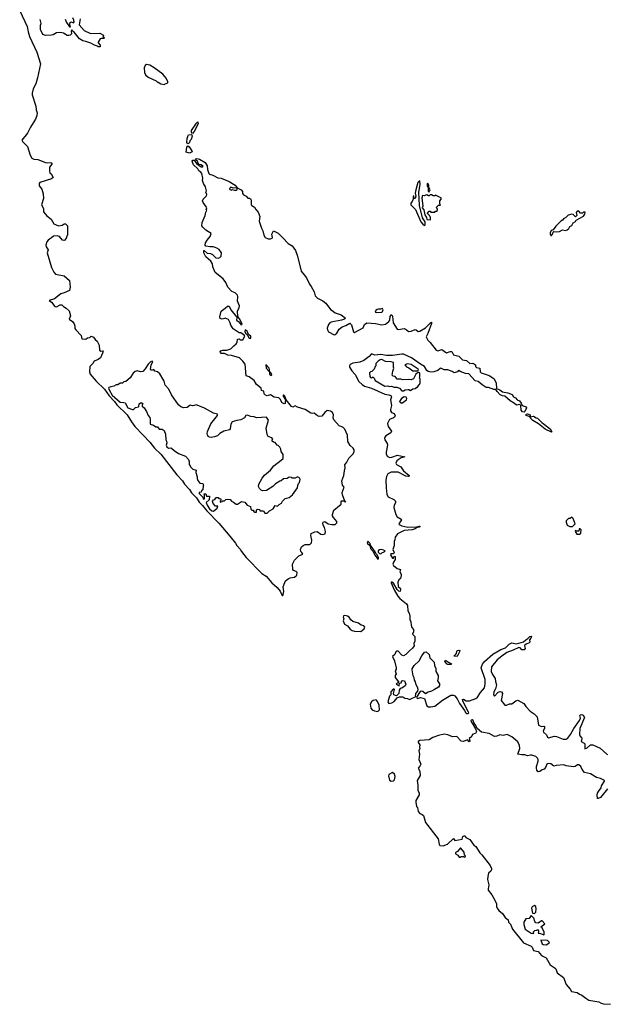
# Model space of a CAD drawing. Extents: x 2673034 to 2765626, y 830478 to 954748.
# Tile 5 of 126: x 2708486 to 2716032, y 831489 to 844142. Entities that reach past the tile are written whole.
import ezdxf

# ---------------------------------------------------------------- set-up
doc = ezdxf.new("R2010")
doc.units = 0

msp = doc.modelspace()

# ---------------------------------------------------------------- linework, layer by layer
at = {"layer": '0CON05XD'}
for points in [[(2708486, 844256), (2708583, 844055), (2708594, 843985), (2708613, 843927), (2708706, 843725), (2708754, 843575), (2708716, 843395), (2708691, 843319), (2708659, 843255), (2708644, 843196), (2708646, 843175), (2708692, 843032), (2708697, 842985), (2708709, 842945), (2708707, 842913), (2708690, 842865), (2708625, 842762), (2708586, 842684), (2708513, 842595), (2708523, 842575), (2708585, 842512), (2708620, 842400), (2708643, 842363), (2708665, 842349), (2708717, 842347), (2708815, 842308), (2708845, 842304), (2708885, 842309), (2708898, 842298), (2708897, 842285), (2708870, 842245), (2708870, 842195), (2708874, 842174), (2708891, 842161), (2708917, 842113), (2708895, 842097), (2708745, 842050), (2708734, 842036), (2708735, 842009), (2708769, 841965), (2708788, 841905), (2708790, 841845), (2708767, 841765), (2708792, 841715), (2708792, 841675), (2708835, 841620), (2708889, 841579), (2708925, 841520), (2708985, 841494), (2709029, 841501), (2709055, 841518), (2709075, 841520), (2709098, 841495), (2709100, 841375), (2709090, 841365), (2709088, 841345), (2709065, 841308), (2709054, 841304), (2709035, 841311), (2708995, 841355), (2708965, 841365), (2708918, 841362), (2708895, 841339), (2708867, 841323), (2708849, 841311), (2708832, 841288), (2708820, 841245), (2708825, 841224), (2708850, 841185), (2708840, 841145), (2708895, 840958), (2708925, 840897), (2708945, 840874), (2709055, 840852), (2709125, 840790), (2709132, 840705), (2709126, 840664), (2709055, 840631), (2709015, 840620), (2708933, 840555), (2708864, 840535), (2708892, 840512), (2708935, 840456), (2708959, 840451), (2709004, 840476), (2709025, 840477), (2709048, 840455), (2709084, 840434), (2709119, 840399), (2709138, 840335), (2709122, 840295), (2709162, 840262), (2709184, 840234), (2709194, 840205), (2709195, 840175), (2709205, 840155), (2709273, 840083), (2709285, 840042), (2709335, 840038), (2709358, 840052), (2709385, 840058), (2709405, 840074), (2709435, 840062), (2709455, 840033), (2709480, 840010), (2709508, 839958), (2709510, 839895), (2709527, 839883), (2709558, 839888), (2709550, 839855), (2709522, 839798), (2709495, 839777), (2709444, 839756), (2709426, 839724), (2709388, 839685), (2709380, 839615), (2709392, 839585), (2709468, 839495), (2709573, 839393), (2709635, 839307), (2709703, 839235), (2709733, 839193), (2709865, 839065), (2709920, 838975), (2709965, 838915), (2710070, 838805), (2710155, 838715), (2710215, 838636), (2710297, 838557), (2710502, 838295), (2710577, 838217), (2710604, 838174), (2710668, 838105), (2710694, 838064), (2710756, 837996), (2710792, 837942), (2710835, 837898), (2710889, 837829), (2711042, 837672), (2711185, 837505), (2711257, 837417), (2711275, 837387), (2711319, 837339), (2711335, 837309), (2711395, 837232), (2711596, 837025), (2711651, 836991), (2711723, 836905), (2711790, 836845), (2711829, 836799), (2711855, 836741), (2711865, 836742), (2711871, 836755), (2711876, 836795), (2711871, 836855), (2711880, 836890), (2711900, 836930), (2711933, 836957), (2711961, 836969), (2712015, 836977), (2712046, 837005), (2712048, 837038), (2712035, 837052), (2712000, 837065), (2711992, 837075), (2711989, 837145), (2712015, 837197), (2712069, 837251), (2712120, 837275), (2712109, 837295), (2712098, 837308), (2712091, 837335), (2712103, 837367), (2712125, 837385), (2712153, 837397), (2712212, 837398), (2712231, 837419), (2712238, 837455), (2712223, 837513), (2712230, 837540), (2712275, 837561), (2712305, 837566), (2712355, 837529), (2712375, 837526), (2712407, 837535), (2712411, 837565), (2712398, 837618), (2712384, 837645), (2712380, 837675), (2712384, 837686), (2712405, 837693), (2712445, 837664), (2712495, 837653), (2712535, 837654), (2712558, 837675), (2712558, 837695), (2712515, 837745), (2712503, 837765), (2712501, 837785), (2712522, 837838), (2712612, 837915), (2712614, 837955), (2712619, 837961), (2712649, 837959), (2712663, 837953), (2712668, 837942), (2712663, 837953), (2712631, 838035), (2712629, 838065), (2712651, 838135), (2712631, 838161), (2712622, 838215), (2712650, 838285), (2712656, 838345), (2712664, 838385), (2712660, 838420), (2712685, 838454), (2712712, 838508), (2712765, 838557), (2712780, 838590), (2712779, 838615), (2712769, 838635), (2712731, 838671), (2712701, 838721), (2712694, 838804), (2712662, 838882), (2712635, 838904), (2712590, 838925), (2712519, 838999), (2712513, 839025), (2712515, 839065), (2712503, 839093), (2712475, 839112), (2712435, 839118), (2712406, 839095), (2712365, 839049), (2712333, 839043), (2712312, 839052), (2712267, 839087), (2712245, 839081), (2712225, 839084), (2712153, 839133), (2712055, 839161), (2712025, 839182), (2711995, 839164), (2711975, 839172), (2711909, 839259), (2711889, 839305), (2711875, 839320), (2711868, 839315), (2711869, 839305), (2711899, 839259), (2711897, 839235)], [(2709264, 844155), (2709249, 844075), (2709315, 844004), (2709395, 843966), (2709515, 843969), (2709560, 843945), (2709553, 843923), (2709568, 843918), (2709570, 843905), (2709565, 843900), (2709535, 843902), (2709520, 843895), (2709492, 843855), (2709493, 843843), (2709517, 843817), (2709518, 843792), (2709495, 843792), (2709484, 843804), (2709445, 843813), (2709400, 843840), (2709335, 843864), (2709295, 843870), (2709255, 843896), (2709185, 843984), (2709161, 844001), (2709155, 844012), (2709148, 843995), (2709149, 843961), (2709135, 843945), (2709115, 843937), (2709095, 843939), (2709048, 843968), (2709005, 843979), (2708958, 843972), (2708915, 843948), (2708896, 843944), (2708815, 843937), (2708782, 843952), (2708751, 844015), (2708754, 844074), (2708761, 844095), (2708749, 844145)], [(2709068, 844148), (2709085, 844108), (2709107, 844077), (2709125, 844051), (2709140, 844050), (2709130, 844085), (2709132, 844108), (2709145, 844116), (2709175, 844104), (2709184, 844116), (2709182, 844135), (2709166, 844165)], [(2710345, 843310), (2710355, 843320), (2710380, 843325), (2710390, 843335), (2710390, 843345), (2710365, 843390), (2710323, 843443), (2710212, 843525), (2710155, 843558), (2710115, 843568), (2710097, 843553), (2710083, 843525), (2710090, 843465), (2710103, 843435), (2710135, 843402), (2710240, 843355), (2710255, 843340), (2710265, 843340), (2710298, 843318), (2710345, 843310)], [(2710705, 842680), (2710691, 842695), (2710692, 842718), (2710755, 842813), (2710775, 842830), (2710778, 842805), (2710725, 842704), (2710705, 842680)], [(2710645, 842547), (2710634, 842565), (2710637, 842615), (2710648, 842655), (2710655, 842662), (2710687, 842667), (2710695, 842662), (2710700, 842645), (2710686, 842604), (2710670, 842585), (2710666, 842564), (2710655, 842550), (2710645, 842547)], [(2710665, 842427), (2710625, 842440), (2710631, 842505), (2710645, 842521), (2710660, 842510), (2710698, 842455), (2710700, 842445), (2710685, 842434), (2710665, 842427)], [(2711897, 839235), (2711895, 839210), (2711880, 839205), (2711855, 839220), (2711832, 839265), (2711814, 839284), (2711755, 839293), (2711705, 839320), (2711665, 839310), (2711642, 839315), (2711627, 839335), (2711620, 839370), (2711590, 839375), (2711587, 839405), (2711526, 839455), (2711496, 839506), (2711431, 839551), (2711395, 839567), (2711382, 839715), (2711353, 839753), (2711307, 839795), (2711205, 839826), (2711159, 839829), (2711115, 839854), (2711075, 839854), (2711064, 839865), (2711058, 839875), (2711070, 839885), (2711096, 839894), (2711145, 839894), (2711199, 839911), (2711235, 839952), (2711266, 839975), (2711278, 839995), (2711284, 840036), (2711305, 840040), (2711315, 840030), (2711352, 840028), (2711378, 840075), (2711369, 840089), (2711325, 840120), (2711305, 840120), (2711225, 840170), (2711196, 840215), (2711188, 840248), (2711165, 840288), (2711126, 840306), (2711117, 840303), (2711085, 840292), (2711061, 840301), (2711057, 840325), (2711072, 840395), (2711126, 840434), (2711155, 840462), (2711175, 840462), (2711196, 840415), (2711269, 840325), (2711274, 840315), (2711271, 840281), (2711301, 840261), (2711325, 840227), (2711338, 840222), (2711342, 840228), (2711317, 840285), (2711286, 840326), (2711281, 840398), (2711305, 840442), (2711308, 840465), (2711284, 840525), (2711287, 840585), (2711281, 840601), (2711253, 840633), (2711211, 840651), (2711160, 840705), (2711134, 840764), (2711100, 840810), (2710995, 840894), (2710966, 840965), (2710960, 841005), (2710941, 841041), (2710875, 841096), (2710852, 841145), (2710850, 841175), (2710855, 841178), (2710895, 841144), (2710935, 841138), (2710963, 841125), (2710975, 841112), (2711003, 841083), (2711035, 841078), (2711055, 841086), (2711074, 841105), (2711078, 841145), (2711048, 841188), (2711017, 841207), (2710975, 841222), (2710932, 841222), (2710875, 841232), (2710868, 841245), (2710873, 841275), (2710892, 841308), (2710933, 841355), (2710943, 841393), (2710876, 841436), (2710837, 841475), (2710826, 841495), (2710828, 841535), (2710869, 841625), (2710875, 841670), (2710890, 841695), (2710882, 841705), (2710888, 841725), (2710883, 841735), (2710841, 841795), (2710834, 841816), (2710840, 841835), (2710885, 841878), (2710889, 841895), (2710878, 841925), (2710883, 841945), (2710872, 841995), (2710846, 842036), (2710833, 842075), (2710837, 842105), (2710826, 842166), (2710812, 842182), (2710785, 842198), (2710774, 842225), (2710718, 842278), (2710700, 842325), (2710708, 842335), (2710728, 842338), (2710758, 842295), (2710815, 842252), (2710835, 842250), (2710840, 842255), (2710816, 842276), (2710792, 842282), (2710777, 842297), (2710767, 842325), (2710742, 842342), (2710753, 842355), (2710765, 842357), (2710795, 842351), (2710866, 842306), (2710892, 842265), (2710896, 842215), (2710913, 842165), (2710922, 842155), (2710965, 842146), (2711028, 842108), (2711075, 842104), (2711177, 842065), (2711252, 842015), (2711280, 841980), (2711330, 841955), (2711348, 841935), (2711348, 841908), (2711361, 841891), (2711393, 841873), (2711415, 841850), (2711435, 841850), (2711449, 841839), (2711457, 841825), (2711457, 841765), (2711465, 841753), (2711503, 841733), (2711517, 841705), (2711550, 841670), (2711568, 841615), (2711561, 841555), (2711592, 841465), (2711610, 841430), (2711623, 841373), (2711637, 841345), (2711678, 841328), (2711705, 841326), (2711728, 841335), (2711734, 841345), (2711724, 841386), (2711745, 841428), (2711805, 841401), (2711865, 841341), (2711934, 841264), (2711986, 841236), (2712026, 841175), (2712054, 841105), (2712100, 840910), (2712141, 840865), (2712168, 840825), (2712206, 840745), (2712229, 840715), (2712268, 840645), (2712280, 840595), (2712312, 840562), (2712378, 840528), (2712415, 840499), (2712475, 840417), (2712497, 840407), (2712537, 840377), (2712615, 840351), (2712670, 840305), (2712657, 840293), (2712620, 840280), (2712485, 840256), (2712467, 840245), (2712451, 840225), (2712434, 840176), (2712438, 840155), (2712452, 840132), (2712524, 840094), (2712535, 840096), (2712559, 840115), (2712589, 840165), (2712625, 840197), (2712676, 840214), (2712725, 840242), (2712745, 840220), (2712772, 840132), (2712785, 840123), (2712898, 840182), (2712915, 840224), (2712942, 840245), (2713055, 840240), (2713135, 840221), (2713185, 840229), (2713228, 840262), (2713238, 840282), (2713245, 840329), (2713255, 840350), (2713265, 840351), (2713274, 840334), (2713281, 840245), (2713335, 840167), (2713352, 840162), (2713424, 840174), (2713450, 840160), (2713477, 840137), (2713515, 840141), (2713565, 840160), (2713578, 840158), (2713605, 840136), (2713625, 840138), (2713698, 840182), (2713765, 840251), (2713776, 840256), (2713775, 840240), (2713729, 840111), (2713704, 840065), (2713725, 840024), (2713758, 839995), (2713835, 839896), (2713855, 839888), (2713905, 839906), (2713965, 839859), (2714015, 839878), (2714035, 839878), (2714057, 839837), (2714125, 839819), (2714172, 839772), (2714225, 839763), (2714265, 839726), (2714295, 839730), (2714315, 839724), (2714338, 839705), (2714340, 839685), (2714351, 839671), (2714395, 839662), (2714401, 839615), (2714413, 839603), (2714515, 839569), (2714575, 839530), (2714604, 839475), (2714611, 839401), (2714651, 839385), (2714685, 839361), (2714756, 839346), (2714810, 839325), (2714827, 839297), (2714855, 839281), (2714875, 839259), (2714905, 839243), (2714927, 839215), (2714940, 839185), (2714988, 839165), (2714996, 839155), (2714974, 839106), (2714965, 839100), (2714945, 839102), (2714924, 839124), (2714920, 839185), (2714910, 839195), (2714865, 839190), (2714842, 839212), (2714784, 839244), (2714716, 839306), (2714688, 839308), (2714655, 839322), (2714616, 839366), (2714602, 839392), (2714575, 839390), (2714505, 839416), (2714475, 839417), (2714425, 839448), (2714375, 839493), (2714335, 839501), (2714255, 839593), (2714212, 839595), (2714141, 839621), (2714125, 839636), (2714115, 839630), (2714110, 839615), (2714065, 839604), (2714040, 839620), (2713982, 839642), (2713935, 839641), (2713895, 839662), (2713885, 839661), (2713855, 839635), (2713806, 839615), (2713764, 839614), (2713732, 839622), (2713715, 839633), (2713686, 839686), (2713635, 839716), (2713518, 839798), (2713415, 839843), (2713395, 839845), (2713275, 839825), (2713195, 839825), (2713125, 839839), (2713045, 839832), (2713005, 839849), (2712975, 839815), (2712905, 839762), (2712855, 839742), (2712762, 839728), (2712730, 839710), (2712721, 839695), (2712719, 839675), (2712749, 839629), (2712793, 839583), (2712841, 839491), (2712882, 839452), (2712915, 839433), (2713005, 839408), (2713175, 839332), (2713225, 839321), (2713251, 839311), (2713261, 839295), (2713248, 839255), (2713261, 839185), (2713246, 839135), (2713247, 839115), (2713261, 839095), (2713295, 839082), (2713307, 839053), (2713300, 839035), (2713286, 839024), (2713235, 839005), (2713209, 838955), (2713216, 838915), (2713262, 838855), (2713250, 838835), (2713188, 838795), (2713172, 838768), (2713175, 838745), (2713206, 838696), (2713211, 838675), (2713192, 838585), (2713192, 838562), (2713203, 838533), (2713235, 838517), (2713265, 838521), (2713338, 838548), (2713432, 838525), (2713385, 838510), (2713345, 838487), (2713327, 838473), (2713316, 838445), (2713325, 838424), (2713379, 838395), (2713414, 838344), (2713487, 838285), (2713487, 838275), (2713478, 838272), (2713445, 838278), (2713346, 838326), (2713325, 838329), (2713255, 838326), (2713215, 838305), (2713197, 838273), (2713188, 838225), (2713190, 838125), (2713200, 838040), (2713219, 838009), (2713292, 837975), (2713311, 837955), (2713310, 837935), (2713294, 837905), (2713291, 837875), (2713316, 837785), (2713334, 837755), (2713384, 837725), (2713389, 837715), (2713354, 837665), (2713359, 837655), (2713395, 837638), (2713472, 837622), (2713585, 837627), (2713615, 837635), (2713623, 837633), (2713624, 837625), (2713615, 837619), (2713592, 837618), (2713565, 837601), (2713525, 837587), (2713425, 837577), (2713336, 837534), (2713308, 837492), (2713305, 837460), (2713294, 837436), (2713294, 837386), (2713278, 837335), (2713293, 837295), (2713285, 837280), (2713253, 837277), (2713248, 837265), (2713275, 837223), (2713287, 837223), (2713295, 837250), (2713307, 837245), (2713306, 837204), (2713285, 837172), (2713278, 837145), (2713285, 837127), (2713335, 837091), (2713378, 837075), (2713368, 837045), (2713386, 837015), (2713385, 837000), (2713375, 836960), (2713354, 836946), (2713341, 836915), (2713348, 836858), (2713375, 836832), (2713378, 836815), (2713373, 836797), (2713367, 836793), (2713355, 836799), (2713335, 836820), (2713285, 836900), (2713265, 836916), (2713257, 836913), (2713256, 836905), (2713296, 836815), (2713343, 836733), (2713366, 836706), (2713452, 836635), (2713467, 836615), (2713472, 836545), (2713487, 836517), (2713498, 836475), (2713496, 836435), (2713510, 836405), (2713512, 836362), (2713522, 836332), (2713543, 836305), (2713543, 836277), (2713530, 836245), (2713560, 836215), (2713562, 836205), (2713562, 836155), (2713548, 836125), (2713550, 836095), (2713530, 836065), (2713490, 836030)], [(2713685, 841498), (2713693, 841507), (2713692, 841545), (2713660, 841595), (2713620, 841755), (2713611, 841925), (2713629, 842025), (2713625, 842070), (2713615, 842068), (2713600, 842050), (2713574, 841956), (2713566, 841915), (2713571, 841875), (2713566, 841845), (2713550, 841845), (2713547, 841877), (2713540, 841875), (2713538, 841835), (2713526, 841804), (2713510, 841785), (2713508, 841765), (2713567, 841705), (2713639, 841545), (2713663, 841513), (2713685, 841498)], [(2711245, 841950), (2711265, 841952), (2711278, 841962), (2711280, 841980), (2711225, 841978), (2711195, 841988), (2711180, 841975), (2711185, 841960), (2711205, 841952), (2711215, 841960), (2711245, 841950)], [(2713745, 841930), (2713758, 841955), (2713740, 841985), (2713738, 842015), (2713725, 842040), (2713720, 842035), (2713720, 842005), (2713730, 841985), (2713730, 841935), (2713745, 841930)], [(2713755, 841570), (2713760, 841575), (2713760, 841605), (2713752, 841612), (2713748, 841628), (2713722, 841652), (2713722, 841658), (2713745, 841680), (2713755, 841680), (2713765, 841670), (2713815, 841670), (2713825, 841680), (2713848, 841682), (2713850, 841705), (2713840, 841735), (2713865, 841760), (2713890, 841760), (2713880, 841775), (2713880, 841815), (2713900, 841835), (2713900, 841855), (2713875, 841860), (2713825, 841888), (2713815, 841880), (2713795, 841880), (2713775, 841890), (2713755, 841890), (2713745, 841880), (2713735, 841880), (2713715, 841892), (2713682, 841878), (2713658, 841882), (2713650, 841855), (2713662, 841745), (2713653, 841723), (2713677, 841697), (2713690, 841635), (2713712, 841602), (2713713, 841573), (2713755, 841570)], [(2715315, 841370), (2715329, 841385), (2715335, 841410), (2715345, 841422), (2715385, 841414), (2715419, 841421), (2715455, 841440), (2715495, 841432), (2715518, 841442), (2715540, 841460), (2715552, 841485), (2715575, 841496), (2715595, 841530), (2715622, 841548), (2715634, 841566), (2715725, 841617), (2715743, 841645), (2715747, 841667), (2715725, 841670), (2715712, 841658), (2715688, 841658), (2715665, 841680), (2715645, 841680), (2715632, 841665), (2715640, 841625), (2715625, 841610), (2715595, 841640), (2715575, 841642), (2715529, 841631), (2715496, 841595), (2715474, 841586), (2715456, 841564), (2715435, 841552), (2715370, 841490), (2715337, 841443), (2715313, 841435), (2715299, 841405), (2715297, 841385), (2715305, 841370), (2715315, 841370)], [(2713065, 840378), (2713135, 840382), (2713145, 840392), (2713152, 840415), (2713145, 840430), (2713119, 840421), (2713095, 840423), (2713075, 840418), (2713058, 840405), (2713050, 840385), (2713065, 840378)], [(2711445, 840044), (2711455, 840050), (2711454, 840075), (2711426, 840096), (2711405, 840140), (2711380, 840155), (2711377, 840135), (2711384, 840114), (2711415, 840082), (2711429, 840055), (2711445, 840044)], [(2711635, 837800), (2711665, 837802), (2711695, 837830), (2711740, 837855), (2711765, 837900), (2711798, 837892), (2711817, 837913), (2711849, 837931), (2711862, 837955), (2711895, 837990), (2711945, 838004), (2711988, 838035), (2712052, 838125), (2712057, 838155), (2712066, 838184), (2712077, 838195), (2712088, 838235), (2712085, 838250), (2712055, 838268), (2712025, 838250), (2711985, 838250), (2711975, 838260), (2711948, 838262), (2711922, 838248), (2711875, 838243), (2711845, 838218), (2711825, 838212), (2711771, 838179), (2711736, 838144), (2711657, 838093), (2711605, 838088), (2711586, 838096), (2711567, 838117), (2711554, 838145), (2711555, 838175), (2711598, 838252), (2711631, 838289), (2711705, 838353), (2711750, 838410), (2711845, 838480), (2711868, 838505), (2711870, 838555), (2711843, 838593), (2711838, 838625), (2711825, 838650), (2711805, 838670), (2711790, 838675), (2711765, 838710), (2711743, 838713), (2711730, 838725), (2711730, 838745), (2711738, 838752), (2711725, 838770), (2711677, 838787), (2711665, 838810), (2711651, 838895), (2711679, 838995), (2711656, 839036), (2711525, 839026), (2711495, 839040), (2711454, 839044), (2711405, 839062), (2711388, 839055), (2711373, 839027), (2711325, 839000), (2711275, 838992), (2711215, 838973), (2711198, 838945), (2711190, 838885), (2711178, 838872), (2711108, 838855), (2711055, 838826), (2711024, 838796), (2710988, 838782), (2710946, 838774), (2710925, 838777), (2710908, 838788), (2710896, 838806), (2710892, 838825), (2710898, 838852), (2710942, 838948), (2711024, 839055), (2711024, 839074), (2710975, 839087), (2710860, 839150), (2710765, 839190), (2710755, 839193), (2710727, 839183), (2710705, 839181), (2710675, 839190), (2710635, 839159), (2710595, 839154), (2710557, 839167), (2710523, 839193), (2710433, 839323), (2710400, 839395), (2710354, 839444), (2710339, 839499), (2710285, 839590), (2710257, 839617), (2710220, 839625), (2710207, 839647), (2710185, 839638), (2710175, 839638), (2710166, 839646), (2710176, 839705), (2710196, 839745), (2710185, 839753), (2710165, 839744), (2710134, 839716), (2710095, 839654), (2710065, 839620), (2710035, 839618), (2709995, 839628), (2709968, 839622), (2709941, 839599), (2709905, 839540), (2709847, 839493), (2709825, 839488), (2709805, 839472), (2709775, 839472), (2709745, 839448), (2709725, 839448), (2709695, 839432), (2709654, 839426), (2709632, 839415), (2709628, 839405), (2709633, 839385), (2709675, 839316), (2709775, 839226), (2709824, 839224), (2709838, 839218), (2709875, 839154), (2709935, 839132), (2709945, 839132), (2709973, 839157), (2710010, 839165), (2710017, 839173), (2710020, 839205), (2710035, 839220), (2710055, 839220), (2710070, 839205), (2710060, 839195), (2710060, 839175), (2710083, 839153), (2710116, 839106), (2710136, 839056), (2710155, 839030), (2710163, 839005), (2710160, 838945), (2710202, 838932), (2710235, 838912), (2710255, 838912), (2710275, 838880), (2710315, 838880), (2710340, 838865), (2710358, 838815), (2710361, 838741), (2710372, 838725), (2710377, 838705), (2710368, 838675), (2710374, 838654), (2710395, 838637), (2710425, 838642), (2710435, 838638), (2710468, 838605), (2710525, 838567), (2710615, 838532), (2710652, 838492), (2710660, 838465), (2710660, 838425), (2710675, 838410), (2710680, 838395), (2710710, 838365), (2710750, 838355), (2710748, 838325), (2710766, 838266), (2710763, 838245), (2710772, 838222), (2710800, 838185), (2710835, 838180), (2710850, 838165), (2710840, 838155), (2710838, 838102), (2710822, 838088), (2710818, 838072), (2710792, 838068), (2710792, 838055), (2710838, 838008), (2710845, 837980), (2710860, 837985), (2710860, 838035), (2710850, 838045), (2710855, 838050), (2710875, 838050), (2710885, 838020), (2710925, 838020), (2710917, 837973), (2710882, 837938), (2710894, 837905), (2710925, 837857), (2710955, 837832), (2710975, 837828), (2711020, 837865), (2711030, 837890), (2711002, 837892), (2710972, 837925), (2710960, 837955), (2710975, 837970), (2710990, 837975), (2711004, 837996), (2711015, 838000), (2711035, 838000), (2711045, 837990), (2711070, 837985), (2711070, 837965), (2711060, 837955), (2711062, 837942), (2711085, 837950), (2711095, 837960), (2711115, 837960), (2711135, 837978), (2711155, 837980), (2711190, 837975), (2711204, 837954), (2711232, 837942), (2711265, 837918), (2711282, 837918), (2711335, 837952), (2711375, 837940), (2711405, 837902), (2711448, 837888), (2711455, 837850), (2711465, 837840), (2711488, 837838), (2711490, 837825), (2711505, 837812), (2711528, 837812), (2711528, 837842), (2711545, 837852), (2711559, 837849), (2711575, 837832), (2711615, 837832), (2711635, 837800)], [(2711715, 839569), (2711723, 839577), (2711715, 839600), (2711697, 839617), (2711691, 839665), (2711645, 839710), (2711651, 839665), (2711685, 839624), (2711692, 839622), (2711694, 839585), (2711715, 839569)], [(2713415, 839373), (2713435, 839386), (2713475, 839392), (2713485, 839392), (2713505, 839378), (2713535, 839397), (2713565, 839402), (2713596, 839424), (2713621, 839455), (2713628, 839475), (2713627, 839525), (2713620, 839535), (2713626, 839554), (2713625, 839598), (2713615, 839608), (2713605, 839608), (2713571, 839589), (2713545, 839528), (2713515, 839512), (2713485, 839520), (2713405, 839512), (2713385, 839522), (2713335, 839522), (2713308, 839555), (2713283, 839563), (2713270, 839575), (2713278, 839625), (2713292, 839665), (2713288, 839675), (2713288, 839738), (2713255, 839747), (2713185, 839749), (2713135, 839774), (2713115, 839773), (2713088, 839755), (2713060, 839725), (2713060, 839695), (2713050, 839685), (2713038, 839652), (2713008, 839622), (2712992, 839618), (2712980, 839605), (2712982, 839555), (2712992, 839542), (2713005, 839540), (2713015, 839550), (2713025, 839550), (2713040, 839535), (2713052, 839505), (2713175, 839434), (2713215, 839438), (2713235, 839430), (2713262, 839432), (2713295, 839418), (2713329, 839419), (2713365, 839408), (2713395, 839373), (2713415, 839373)], [(2713595, 839630), (2713607, 839643), (2713605, 839650), (2713515, 839713), (2713465, 839720), (2713430, 839705), (2713452, 839682), (2713485, 839670), (2713535, 839630), (2713595, 839630)], [(2713395, 839214), (2713451, 839255), (2713458, 839275), (2713450, 839290), (2713424, 839296), (2713388, 839275), (2713362, 839235), (2713370, 839225), (2713395, 839214)], [(2715315, 838842), (2715235, 838881), (2715149, 838949), (2715075, 838990), (2715042, 839025), (2715040, 839040), (2714992, 839055), (2714990, 839075), (2715008, 839078), (2715040, 839065), (2715040, 839040), (2715085, 839047), (2715120, 839025), (2715135, 839022), (2715192, 838965), (2715298, 838885), (2715320, 838845), (2715315, 838842)], [(2715552, 837628), (2715585, 837630), (2715618, 837665), (2715595, 837730), (2715575, 837748), (2715555, 837730), (2715535, 837730), (2715505, 837700), (2715503, 837687), (2715517, 837647), (2715552, 837628)], [(2715642, 837532), (2715675, 837532), (2715690, 837545), (2715690, 837565), (2715698, 837575), (2715697, 837587), (2715685, 837600), (2715672, 837598), (2715665, 837570), (2715635, 837570), (2715622, 837578), (2715620, 837565), (2715642, 837532)], [(2713085, 837210), (2713092, 837215), (2713092, 837225), (2713076, 837266), (2713061, 837281), (2713052, 837305), (2712991, 837391), (2712985, 837410), (2712955, 837440), (2712948, 837415), (2712982, 837385), (2712992, 837345), (2713026, 837306), (2713045, 837263), (2713085, 837210)], [(2713125, 837278), (2713137, 837293), (2713167, 837303), (2713180, 837315), (2713135, 837332), (2713105, 837328), (2713091, 837315), (2713090, 837300), (2713105, 837281), (2713125, 837278)], [(2712865, 836280), (2712910, 836315), (2712917, 836335), (2712905, 836352), (2712872, 836362), (2712835, 836389), (2712765, 836410), (2712738, 836428), (2712715, 836463), (2712695, 836479), (2712663, 836487), (2712645, 836482), (2712641, 836465), (2712647, 836445), (2712640, 836415), (2712655, 836373), (2712695, 836353), (2712728, 836308), (2712755, 836292), (2712785, 836284), (2712865, 836280)], [(2713490, 836030), (2713445, 835983), (2713415, 835968), (2713394, 835974), (2713347, 836027), (2713325, 836028), (2713315, 836020), (2713302, 835985), (2713275, 835960), (2713298, 835905), (2713320, 835815), (2713320, 835795), (2713308, 835775), (2713320, 835735), (2713308, 835715), (2713308, 835688), (2713350, 835635), (2713348, 835622), (2713332, 835618), (2713320, 835605), (2713358, 835582), (2713362, 835618), (2713385, 835622), (2713393, 835647), (2713405, 835652), (2713426, 835646), (2713446, 835605), (2713435, 835581), (2713395, 835553), (2713371, 835549), (2713360, 835525), (2713356, 835485), (2713325, 835452), (2713292, 835465), (2713288, 835485), (2713298, 835535), (2713295, 835540), (2713282, 835538), (2713250, 835505), (2713250, 835465), (2713235, 835450), (2713214, 835374), (2713225, 835354), (2713265, 835362), (2713295, 835381), (2713333, 835427), (2713365, 835441), (2713405, 835440), (2713430, 835425), (2713465, 835418), (2713495, 835404), (2713526, 835425), (2713569, 835441), (2713574, 835485), (2713598, 835512), (2713601, 835535), (2713595, 835565), (2713577, 835595), (2713568, 835635), (2713556, 835656), (2713552, 835685), (2713540, 835710), (2713527, 835787), (2713528, 835802), (2713550, 835845), (2713615, 835904), (2713651, 835969), (2713686, 836014), (2713705, 836018), (2713744, 835985), (2713752, 835942), (2713809, 835885), (2713813, 835843), (2713828, 835805), (2713829, 835765), (2713859, 835715), (2713861, 835689), (2713850, 835645), (2713878, 835608), (2713878, 835585), (2713865, 835566), (2713813, 835535), (2713775, 835513), (2713730, 835500), (2713695, 835478), (2713665, 835510), (2713645, 835515), (2713629, 835511), (2713582, 835438), (2713585, 835428), (2713595, 835421), (2713635, 835430), (2713685, 835421), (2713714, 835324), (2713735, 835311), (2713765, 835311), (2713815, 835322), (2713915, 835398), (2714022, 835462), (2714055, 835462), (2714074, 835454), (2714104, 835414), (2714135, 835355), (2714200, 835265), (2714214, 835234), (2714226, 835225), (2714245, 835225), (2714253, 835235), (2714250, 835245), (2714181, 835375), (2714172, 835405), (2714185, 835412), (2714221, 835391), (2714261, 835389), (2714342, 835418), (2714366, 835435), (2714402, 835498), (2714454, 835555), (2714464, 835605), (2714462, 835662), (2714413, 835815), (2714429, 835861), (2714454, 835895), (2714563, 835987), (2714665, 836050), (2714725, 836072), (2714773, 836117), (2714805, 836134), (2714865, 836121), (2714955, 836148), (2714985, 836175), (2715011, 836189), (2715035, 836215), (2715055, 836222), (2715058, 836215), (2715052, 836195), (2715034, 836175), (2715036, 836145), (2715030, 836135), (2714991, 836119), (2714974, 836105), (2714970, 836095), (2714977, 836063), (2714966, 836044), (2714936, 836045), (2714915, 836068), (2714895, 836075), (2714825, 836039), (2714740, 836010), (2714676, 835965), (2714618, 835915), (2714545, 835825), (2714542, 835765), (2714556, 835726), (2714591, 835675), (2714594, 835636), (2714607, 835595), (2714596, 835544), (2714574, 835505), (2714571, 835465), (2714585, 835451), (2714630, 835500), (2714655, 835509), (2714675, 835504), (2714686, 835485), (2714671, 835395), (2714715, 835335), (2714738, 835335), (2714775, 835351), (2714805, 835351), (2714859, 835391), (2714884, 835396), (2714962, 835355), (2714987, 835315), (2715040, 835255), (2715093, 835223), (2715133, 835185), (2715148, 835075), (2715185, 835058), (2715215, 835062), (2715227, 835057), (2715226, 835035), (2715210, 835005), (2715212, 834985), (2715250, 834950), (2715263, 834923), (2715275, 834914), (2715355, 834933), (2715379, 834929), (2715465, 834896), (2715505, 834897), (2715522, 834905), (2715561, 834955), (2715600, 835035), (2715675, 835137), (2715687, 835165), (2715680, 835200), (2715689, 835211), (2715705, 835214), (2715723, 835203), (2715739, 835175), (2715680, 835035), (2715677, 834957), (2715684, 834935), (2715700, 834920), (2715704, 834905), (2715698, 834865), (2715736, 834846), (2715744, 834835), (2715745, 834772), (2715775, 834783), (2715815, 834823), (2715845, 834824), (2715940, 834780), (2716025, 834702), (2716035, 834698)], [(2714105, 835960), (2714060, 835965), (2714090, 835995), (2714104, 836036), (2714125, 836042), (2714136, 836036), (2714135, 836020), (2714105, 835960)], [(2713985, 835854), (2713975, 835859), (2713946, 835895), (2713955, 835912), (2713994, 835884), (2714032, 835865), (2714025, 835854), (2713985, 835854)], [(2713085, 835251), (2713107, 835275), (2713104, 835335), (2713081, 835381), (2713065, 835400), (2713025, 835394), (2713002, 835378), (2712986, 835345), (2712996, 835296), (2713014, 835275), (2713041, 835261), (2713085, 835251)], [(2716035, 834256), (2715945, 834147), (2715915, 834132), (2715905, 834133), (2715903, 834183), (2715908, 834202), (2715918, 834225), (2715955, 834271), (2715959, 834295), (2715995, 834355), (2715995, 834366), (2715945, 834393), (2715895, 834405), (2715815, 834450), (2715740, 834470), (2715708, 834505), (2715694, 834545), (2715665, 834567), (2715648, 834565), (2715619, 834545), (2715598, 834542), (2715505, 834554), (2715475, 834566), (2715376, 834556), (2715345, 834550), (2715305, 834578), (2715274, 834585), (2715255, 834573), (2715237, 834533), (2715219, 834511), (2715195, 834503), (2715165, 834481), (2715145, 834477), (2715129, 834499), (2715123, 834523), (2715124, 834545), (2715145, 834615), (2715145, 834635), (2715135, 834654), (2715115, 834672), (2715061, 834689), (2715045, 834691), (2715005, 834681), (2714974, 834694), (2714935, 834694), (2714884, 834704), (2714909, 834775), (2714905, 834815), (2714882, 834862), (2714808, 834928), (2714745, 834958), (2714695, 834945), (2714650, 834950), (2714615, 834935), (2714585, 834931), (2714515, 834969), (2714415, 834985), (2714362, 835032), (2714345, 835071), (2714322, 835102), (2714311, 835135), (2714295, 835144), (2714285, 835142), (2714279, 835135), (2714282, 835122), (2714341, 835031), (2714350, 834995), (2714341, 834969), (2714305, 834962), (2714293, 834945), (2714290, 834925), (2714260, 834905), (2714266, 834875), (2714256, 834864), (2714237, 834887), (2714185, 834867), (2714155, 834869), (2714100, 834930), (2714045, 834927), (2713985, 834953), (2713935, 834960), (2713865, 834945), (2713791, 834919), (2713744, 834886), (2713625, 834881), (2713605, 834868), (2713604, 834854), (2713626, 834825), (2713618, 834795), (2713623, 834775), (2713610, 834745), (2713620, 834705), (2713611, 834635), (2713636, 834575), (2713625, 834548), (2713602, 834525), (2713623, 834485), (2713629, 834431), (2713588, 834365), (2713599, 834305), (2713598, 834235), (2713616, 834205), (2713615, 834180), (2713575, 834110), (2713571, 834085), (2713581, 834031), (2713595, 834017), (2713602, 833965), (2713625, 833939), (2713655, 833929), (2713672, 833915), (2713696, 833825), (2713860, 833615), (2713872, 833545), (2713882, 833532), (2713925, 833525), (2713981, 833549), (2714055, 833618), (2714075, 833592), (2714167, 833613), (2714177, 833645), (2714195, 833656), (2714205, 833653), (2714214, 833634), (2714267, 833605), (2714319, 833535), (2714345, 833515), (2714394, 833435), (2714422, 833412), (2714529, 833275), (2714544, 833235), (2714544, 833216), (2714535, 833200), (2714506, 833175), (2714498, 833132), (2714492, 833095), (2714511, 833025), (2714500, 832975), (2714504, 832955), (2714551, 832895), (2714585, 832837), (2714610, 832780), (2714610, 832745), (2714618, 832725), (2714641, 832695), (2714688, 832658), (2714722, 832605), (2714760, 832575), (2714762, 832545), (2714789, 832519), (2714815, 832455), (2714955, 832278), (2715055, 832236), (2715066, 832225), (2715085, 832182), (2715145, 832166), (2715187, 832115), (2715246, 832085), (2715297, 831995), (2715364, 831955), (2715373, 831943), (2715388, 831895), (2715468, 831832)], [(2713257, 834357), (2713285, 834363), (2713297, 834375), (2713306, 834415), (2713298, 834448), (2713275, 834470), (2713227, 834443), (2713220, 834425), (2713235, 834368), (2713257, 834357)], [(2714142, 833378), (2714155, 833390), (2714185, 833390), (2714195, 833380), (2714205, 833383), (2714210, 833395), (2714200, 833405), (2714192, 833445), (2714145, 833500), (2714108, 833452), (2714090, 833445), (2714082, 833435), (2714084, 833424), (2714112, 833405), (2714128, 833378), (2714142, 833378)], [(2715095, 832658), (2715113, 832675), (2715120, 832715), (2715114, 832744), (2715095, 832757), (2715067, 832743), (2715060, 832725), (2715072, 832662), (2715095, 832658)], [(2715215, 832383), (2715222, 832388), (2715220, 832415), (2715195, 832470), (2715180, 832485), (2715230, 832525), (2715195, 832560), (2715185, 832560), (2715145, 832530), (2715116, 832536), (2715100, 832555), (2715090, 832595), (2715055, 832630), (2715027, 832593), (2714984, 832586), (2714962, 832545), (2714958, 832515), (2714975, 832453), (2715055, 832402), (2715085, 832400), (2715090, 832405), (2715082, 832418), (2715103, 832437), (2715125, 832440), (2715135, 832450), (2715150, 832435), (2715150, 832415), (2715142, 832402), (2715175, 832400), (2715215, 832383)], [(2715245, 832252), (2715270, 832265), (2715290, 832285), (2715278, 832298), (2715265, 832310), (2715180, 832315), (2715195, 832268), (2715208, 832258), (2715245, 832252)], [(2715468, 831832), (2715502, 831742), (2715555, 831683), (2715573, 831653), (2715645, 831641), (2715675, 831618), (2715707, 831607), (2715755, 831566), (2715795, 831543), (2715925, 831522), (2715955, 831503), (2715985, 831495), (2716075, 831489)]]:
    msp.add_lwpolyline(points, dxfattribs=at)

doc.saveas('drawing.dxf')
